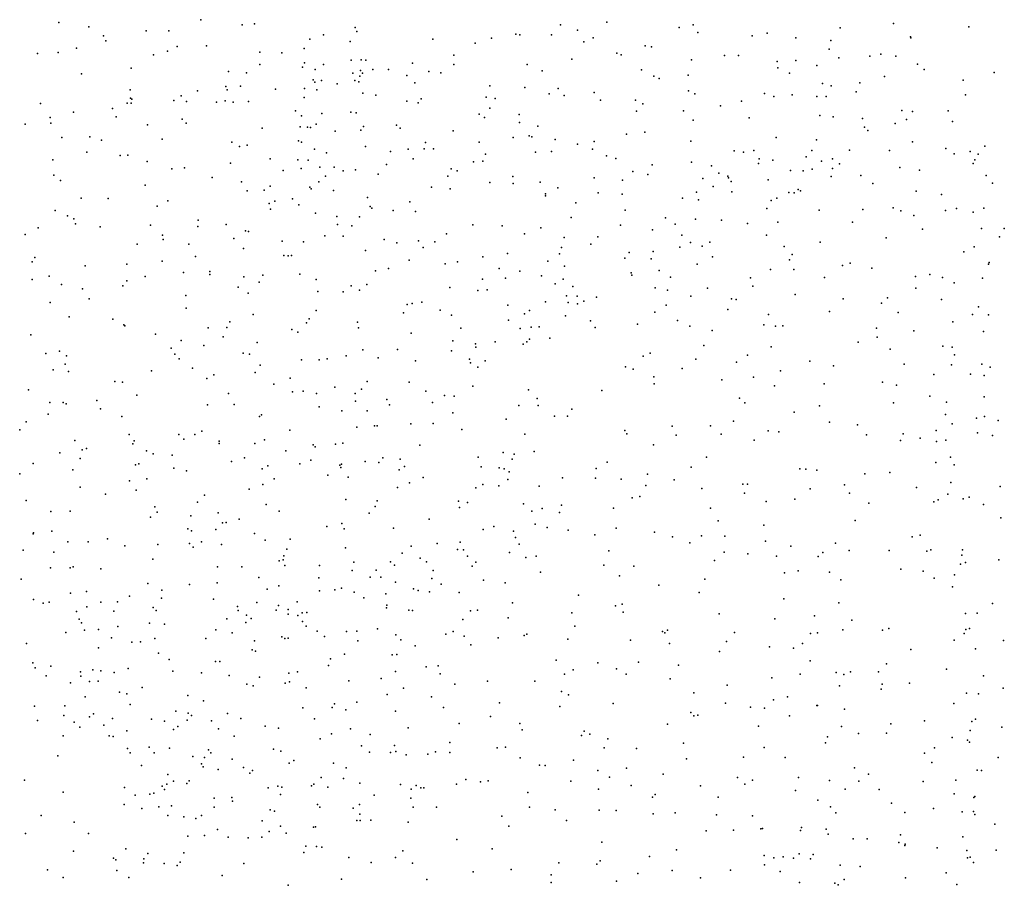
# Model space of a CAD drawing. Header units: metres. Extents: x -25 to 25, y -27.7 to 27.8.
# Tile 54 of 209: x -0.5 to 2.3, y -15.7 to -13.2. Entities that reach past the tile are written whole.
import ezdxf

# ---------------------------------------------------------------- set-up
doc = ezdxf.new("R2010")
doc.units = ezdxf.units.M

msp = doc.modelspace()

# ---------------------------------------------------------------- linework, layer by layer
for p in [(-0.3868, -13.214, -0.3254), (-0.3001, -13.2271, 2.8345), (0.0207, -13.2062, -0.6574), (0.1402, -13.2211, 10.4577), (0.1749, -13.2185, 2.2208), (0.4643, -13.2283, 17.8582), (1.0539, -13.2212, -6.1008), (1.1869, -13.2129, -0.6345), (1.3949, -13.2287, 3.7105), (1.4353, -13.2212, -5.763), (1.8569, -13.2297, 3.1279), (2.0101, -13.2173, -3.8717), (2.2265, -13.2267, 4.1724), (-0.2586, -13.2524, 10.7713), (-0.136, -13.2383, 6.3714), (-0.0706, -13.2386, -6.8322), (0.3346, -13.2617, 1.1805), (0.3734, -13.2494, 5.8012), (0.4688, -13.2405, 0.3031), (0.6872, -13.2618, 13.4932), (0.856, -13.2591, 18.4016), (0.9255, -13.2481, 3.4797), (0.9374, -13.2497, 3.1578), (1.0286, -13.2501, -1.5889), (1.1029, -13.2364, 3.5785), (1.1479, -13.2583, -1.7281), (1.4487, -13.243, -1.0707), (1.6045, -13.2524, -5.6228), (1.6481, -13.2452, -1.9615), (1.7303, -13.2582, -1.3398), (2.0593, -13.2559, -4.659), (2.0605, -13.258, -2.9863), (-0.3363, -13.2881, 17.9855), (-0.2517, -13.267, 6.1861), (-0.0472, -13.283, 2.5061), (0.0376, -13.2809, 6.4883), (0.3176, -13.2887, 17.9203), (0.4496, -13.2686, 1.6922), (0.8089, -13.2733, 12.62), (1.1212, -13.2701, 12.7223), (1.2977, -13.281, -5.873), (1.3154, -13.2843, -0.9045), (1.8307, -13.2656, 19.6105), (-0.4475, -13.3029, 5.8769), (-0.3888, -13.3006, 10.9225), (-0.1151, -13.3067, 2.7312), (-0.0744, -13.2965, 17.9585), (0.1909, -13.2998, 5.7345), (0.254, -13.3015, -6.687), (0.7478, -13.3078, 3.3928), (1.2158, -13.3026, 13.475), (1.228, -13.3074, 18.8978), (1.5255, -13.3091, 19.2389), (1.5654, -13.309, 3.8709), (1.8259, -13.291, -5.3801), (1.8532, -13.3158, -3.8354), (1.9423, -13.311, -3.2176), (1.9745, -13.3054, -1.4842), (2.0167, -13.311, 19.6977), (-0.179, -13.3453, 2.8799), (0.1906, -13.335, -0.8325), (0.313, -13.3428, -0.9837), (0.3192, -13.3302, 2.3314), (0.3731, -13.335, 0.4961), (0.4532, -13.322, 6.1732), (0.4815, -13.3212, 12.7101), (0.4947, -13.3226, 10.1992), (0.6293, -13.3306, -6.379), (0.7473, -13.3346, -0.2142), (0.958, -13.3346, -6.1578), (1.0866, -13.3191, 3.0277), (1.4307, -13.3214, -1.8663), (1.6763, -13.3259, 3.0636), (1.6778, -13.344, -5.5168), (1.7295, -13.3237, -3.504), (1.7906, -13.3378, -1.9849), (2.0792, -13.3339, -2.2612), (-0.3219, -13.362, -0.2843), (0.1006, -13.3549, 9.5348), (0.1526, -13.3591, 2.4928), (0.3498, -13.3494, 0.685), (0.4581, -13.3597, 2.2649), (0.4774, -13.3682, 5.9509), (0.4793, -13.3519, 10.0185), (0.4853, -13.3601, 0.0901), (0.5154, -13.3493, 1.8216), (0.5598, -13.3496, 3.1863), (0.6128, -13.366, -0.093), (0.6762, -13.3546, -1.2484), (0.7107, -13.3585, 3.0395), (1.0012, -13.3527, 18.6481), (1.2868, -13.3506, 12.8897), (1.3218, -13.3684, 13.2661), (1.3374, -13.375, 2.9896), (1.4211, -13.3652, 3.8337), (1.7116, -13.3602, -3.7214), (1.9847, -13.3693, -4.5154), (2.099, -13.3494, 4.1393), (2.2994, -13.3583, 4.2276), (0.0933, -13.3979, 2.8355), (0.1354, -13.3971, 2.9841), (0.3189, -13.4037, 2.5272), (0.3442, -13.3788, 1.072), (0.3489, -13.3859, 12.994), (0.3677, -13.381, 1.2956), (0.4126, -13.3901, 3.2584), (0.4636, -13.3804, -6.4981), (0.475, -13.3843, 13.2588), (0.636, -13.3871, 12.619), (0.8513, -13.3965, 18.1246), (0.952, -13.401, 2.8992), (1.8068, -13.3894, -3.9738), (1.8313, -13.3963, 3.0279), (1.9135, -13.3871, -4.316), (2.2107, -13.3795, -2.6453), (-0.1818, -13.4074, -0.3652), (-0.1806, -13.432, 10.7261), (-0.0356, -13.4247, 6.3093), (0.0111, -13.4107, -0.5477), (0.0969, -13.408, -6.7599), (0.2351, -13.4056, 3.1999), (0.3179, -13.4299, 9.715), (0.3539, -13.4072, 3.0212), (0.4868, -13.4176, 2.5103), (0.5241, -13.4225, 2.8724), (0.8403, -13.4288, 13.5985), (1.022, -13.4187, -0.4948), (1.0478, -13.4039, 13.5634), (1.0648, -13.4242, 3.74), (1.1507, -13.4155, 12.7728), (1.4218, -13.4109, -5.7265), (1.44, -13.4194, -1.1912), (1.6403, -13.4181, 19.3093), (1.6668, -13.4265, -1.4178), (1.7194, -13.4223, 4.011), (1.7903, -13.4263, 19.4662), (1.8169, -13.4268, -4.1528), (1.9035, -13.4134, -3.3501), (2.2177, -13.4223, -2.7932), (-0.4393, -13.4467, 11.0631), (-0.1908, -13.446, 18.0428), (-0.1786, -13.446, 9.3575), (-0.1773, -13.4344, 5.6041), (-0.0562, -13.4379, -6.7945), (-0.0201, -13.4416, 5.6921), (0.0658, -13.4433, 3.22), (0.0913, -13.4388, 10.5046), (0.1141, -13.4431, 18.0185), (0.1585, -13.4408, 6.359), (0.6132, -13.4402, 2.6583), (0.6452, -13.4445, 10.1778), (0.6543, -13.4331, 3.4866), (0.8511, -13.4602, 12.6047), (0.8666, -13.4324, -1.45), (1.1685, -13.437, -0.6563), (1.2697, -13.4374, 3.8318), (1.2907, -13.4475, -5.8328), (1.5135, -13.4533, 3.9324), (1.5737, -13.44, -5.5877), (-0.412, -13.487, -6.777), (-0.3447, -13.4716, 5.93), (-0.2326, -13.4615, -6.8024), (-0.2218, -13.485, 6.0746), (0.2926, -13.4676, -6.6215), (0.3107, -13.4821, 12.7947), (0.369, -13.4752, 0.2363), (0.4523, -13.4713, -1.1042), (0.4676, -13.474, -0.0326), (0.8209, -13.4772, 17.9816), (0.8355, -13.487, 2.7207), (0.9351, -13.4788, 10.29), (1.2723, -13.4687, -0.9238), (1.4072, -13.4677, -1.8003), (1.5964, -13.4879, 2.9759), (1.7985, -13.4816, -1.5306), (1.8373, -13.4854, -5.2687), (2.0344, -13.4672, 19.6382), (2.0654, -13.4699, -3.2078), (2.167, -13.4681, -2.3223), (-0.4838, -13.5064, 9.3462), (-0.4095, -13.5034, 5.5923), (-0.1321, -13.5079, 3.1399), (-0.0323, -13.4916, 18.0404), (-0.0211, -13.5035, 10.6052), (0.3065, -13.5136, 3.3328), (0.3271, -13.5146, 6.2042), (0.3359, -13.5158, 0.5066), (0.3524, -13.5061, 5.889), (0.4882, -13.5129, 1.617), (0.5828, -13.5088, 1.9847), (0.9361, -13.501, 18.4113), (0.9886, -13.512, -1.6097), (1.4351, -13.4947, 19.0356), (1.9214, -13.4899, -4.6026), (1.927, -13.5144, -5.0109), (2.0153, -13.5044, -2.1164), (2.0475, -13.4932, 3.0411), (2.1797, -13.4988, 19.6908), (-0.3784, -13.5445, 5.7653), (-0.2979, -13.5428, 9.3089), (0.1969, -13.5176, -0.7682), (0.4072, -13.5263, -6.4948), (0.4803, -13.5237, 6.0451), (0.594, -13.5177, 13.5186), (0.7461, -13.5257, 10.072), (0.918, -13.5442, 18.1252), (0.9641, -13.5394, 10.1447), (0.9717, -13.5422, 2.7755), (1.2433, -13.5348, 13.1525), (1.2965, -13.529, 18.8938), (1.6739, -13.5449, -1.8733), (1.9364, -13.5246, -1.5995), (-0.2641, -13.552, 10.8747), (-0.0897, -13.5497, 6.1528), (0.1102, -13.5577, 6.2532), (0.1318, -13.5707, 5.8106), (0.1538, -13.5664, 9.4752), (0.3019, -13.5543, 12.9742), (0.31, -13.5577, 10.409), (0.4945, -13.5707, -0.2182), (0.6662, -13.559, 2.5063), (0.8206, -13.5583, 3.6884), (1.0383, -13.5499, 18.5901), (1.1026, -13.5639, -5.944), (1.1512, -13.5557, 13.369), (1.4281, -13.5546, 10.1463), (1.7889, -13.551, -4.4353), (2.0652, -13.5571, 4.148), (2.2731, -13.5694, 3.201), (-0.3059, -13.5865, -0.2404), (-0.2103, -13.596, 18.096), (-0.1882, -13.5949, -6.7323), (0.3478, -13.5782, 0.9839), (0.3819, -13.5885, 18.0268), (0.5662, -13.5845, 9.8834), (0.6163, -13.5777, 2.2831), (0.6624, -13.5767, 3.5703), (0.6897, -13.5772, -0.3879), (0.8388, -13.592, -1.4782), (0.9819, -13.5865, 12.6388), (1.0286, -13.5844, -0.6116), (1.1458, -13.5783, -0.727), (1.1861, -13.5971, 10.0364), (1.553, -13.5829, 10.2454), (1.5801, -13.5865, 10.0689), (1.6092, -13.5816, -4.2166), (1.7601, -13.5996, 2.9529), (1.7761, -13.5822, 4.1043), (1.8845, -13.5811, -3.4836), (1.9992, -13.5814, -3.3692), (2.1604, -13.5759, -1.6506), (2.1844, -13.5916, -3.1307), (2.231, -13.5844, -2.5047), (2.2532, -13.5924, -2.7108), (-0.4043, -13.6086, 18.1305), (-0.1328, -13.6136, 5.7922), (0.1063, -13.6185, -0.6008), (0.2198, -13.6054, 12.812), (0.2998, -13.6089, 0.2802), (0.3297, -13.61, 6.0544), (0.3632, -13.6296, 9.6679), (0.4041, -13.6298, 3.4569), (0.5541, -13.6218, 1.8327), (0.6306, -13.6059, -1.2717), (0.8044, -13.6145, -0.5041), (0.8312, -13.6124, 10.3689), (1.2128, -13.6046, -0.8634), (1.3174, -13.6229, 9.9256), (1.4305, -13.6156, 3.9795), (1.4877, -13.6257, -3.9981), (1.6227, -13.6196, 4.0694), (1.6243, -13.6055, 9.8175), (1.6642, -13.6096, 10.3509), (1.804, -13.6128, 10.2025), (1.8352, -13.6061, 19.3325), (1.8555, -13.6206, 10.0511), (2.2389, -13.6193, -2.9684), (2.2443, -13.6082, 4.1934), (-0.4012, -13.653, 12.4043), (-0.0621, -13.6341, 5.9395), (-0.0258, -13.6315, -6.6871), (0.2575, -13.6396, -6.5449), (0.3096, -13.6333, 0.6307), (0.379, -13.6556, 1.1731), (0.43, -13.64, 13.1872), (0.4652, -13.6372, 10.3887), (0.5309, -13.6496, 13.4413), (0.7302, -13.6552, 9.937), (0.7405, -13.6347, 13.6508), (0.7572, -13.6403, -6.1875), (0.9169, -13.6566, 9.9896), (1.262, -13.6425, -1.031), (1.3052, -13.6511, 2.87), (1.5091, -13.6472, -1.3614), (1.5344, -13.6556, -1.8067), (1.7146, -13.6395, 19.1648), (1.7508, -13.6404, 9.7115), (1.7768, -13.635, -5.2025), (1.8319, -13.6569, -4.9723), (1.8352, -13.6337, 10.3919), (1.9169, -13.6536, 9.8041), (2.0291, -13.6306, 10.2151), (2.0851, -13.6385, 10.5073), (2.2766, -13.654, 10.5225), (-0.3819, -13.6684, 11.0864), (-0.139, -13.6812, 10.7836), (0.0539, -13.6593, 9.3836), (0.1379, -13.6717, 5.9775), (0.2203, -13.6844, 10.5035), (0.3604, -13.6719, -0.1977), (0.8509, -13.6735, 2.6214), (0.9182, -13.6769, -6.0438), (0.9955, -13.6726, 18.2149), (1.1509, -13.66, -5.8243), (1.2326, -13.6673, -1.7533), (1.463, -13.6624, 10.4683), (1.4927, -13.6848, 9.7395), (1.537, -13.66, 19.0189), (1.544, -13.671, -5.4447), (1.6505, -13.6659, -4.4427), (1.9511, -13.6763, -2.0526), (2.2946, -13.6754, 10.3565), (0.1544, -13.6976, 3.3739), (0.2029, -13.6954, -0.6963), (0.3343, -13.6871, 12.6473), (0.3379, -13.6915, -0.9715), (0.4019, -13.6969, -6.403), (0.6838, -13.6873, 17.9857), (0.7376, -13.6923, -1.385), (1.0106, -13.7064, 13.5504), (1.0106, -13.7123, 18.0338), (1.0464, -13.6888, 2.7568), (1.1621, -13.7033, 12.9582), (1.2314, -13.707, 3.9479), (1.4446, -13.7011, -4.2549), (1.5464, -13.7004, -3.872), (1.7097, -13.7025, -4.6067), (1.7253, -13.7035, -1.5516), (1.7362, -13.6935, -3.6649), (1.7436, -13.6981, 10.5376), (2.0759, -13.6989, -2.1877), (2.1482, -13.7083, 10.0035), (-0.3225, -13.719, 12.6358), (-0.2453, -13.7198, 3.0972), (-0.1038, -13.7416, 3.2516), (-0.0735, -13.7268, -0.3168), (0.2175, -13.734, 9.4953), (0.234, -13.7273, 0.3844), (0.2843, -13.7207, 18.079), (0.3027, -13.738, -0.3262), (0.4999, -13.7166, 12.6061), (0.5073, -13.7431, -6.2939), (0.6212, -13.729, 2.2325), (1.0983, -13.732, 10.4295), (1.4048, -13.7184, -1.2643), (1.4508, -13.7231, 18.8999), (1.6588, -13.7257, 2.9204), (1.6758, -13.719, -1.8631), (-0.3968, -13.7546, -0.1144), (-0.3619, -13.7692, 18.1321), (0.2209, -13.75, -0.1566), (0.3504, -13.7622, 13.0736), (0.5118, -13.7479, 1.6915), (0.5732, -13.7539, 9.8239), (0.6377, -13.7569, -0.5794), (1.2401, -13.7536, 18.6762), (1.6466, -13.7485, -5.2257), (1.7965, -13.7535, 9.6096), (1.9226, -13.7513, 2.9422), (2.0095, -13.7466, -1.6668), (2.0315, -13.755, -3.4367), (2.0688, -13.7685, 9.8183), (2.1594, -13.7545, 3.0652), (2.1915, -13.7488, -2.3619), (2.2396, -13.7594, 10.663), (2.27, -13.7474, -2.8335), (-0.3436, -13.7779, -6.6202), (-0.3389, -13.7922, 12.2917), (-0.1238, -13.7967, 12.5411), (0.0137, -13.7821, -6.567), (0.0939, -13.7944, 12.615), (0.4113, -13.7718, 10.4557), (0.4137, -13.7939, -0.5689), (0.4552, -13.798, 13.2683), (0.4773, -13.7728, 18.0444), (0.8024, -13.7955, -0.7071), (0.8864, -13.7981, 3.8498), (1.0848, -13.7745, 12.7649), (1.2263, -13.7966, 9.8446), (1.3561, -13.7751, -1.7784), (1.3833, -13.7931, -4.3652), (1.4418, -13.7789, 4.0231), (1.5164, -13.7816, -4.4955), (1.5915, -13.7911, 18.9444), (1.6786, -13.7875, -4.7914), (1.8929, -13.7876, 4.1174), (-0.483, -13.823, 9.2415), (-0.446, -13.8038, 12.125), (-0.2679, -13.8009, 9.2362), (-0.0893, -13.8249, -0.1885), (0.0129, -13.7999, 18.1187), (0.1493, -13.8127, 12.8314), (0.1576, -13.8144, 10.5944), (0.3772, -13.8266, -0.7898), (0.7263, -13.8214, 13.7144), (0.9511, -13.8216, 10.4242), (0.9975, -13.8038, -5.8418), (1.3179, -13.8098, -5.4538), (1.4025, -13.8253, 2.8871), (1.6459, -13.825, -4.9748), (2.0942, -13.8075, 19.2652), (2.2634, -13.8063, -1.6746), (2.3287, -13.8054, 10.2153), (-0.162, -13.8508, -6.5575), (-0.087, -13.8373, 9.2414), (-0.0134, -13.8513, 3.3322), (0.1162, -13.8341, 0.1158), (0.2543, -13.8423, -6.3879), (0.3159, -13.8446, 12.606), (0.4301, -13.828, 1.4488), (0.5472, -13.8373, -0.6986), (0.5842, -13.847, 2.0948), (0.6467, -13.8412, -1.1258), (0.6936, -13.8437, 3.7283), (1.0647, -13.8313, 13.2589), (1.1411, -13.8504, 18.2212), (1.1612, -13.8302, 18.3892), (1.4277, -13.8458, 18.7707), (1.4828, -13.8455, -5.2463), (1.8003, -13.8449, -1.6159), (1.9897, -13.8327, 9.6651), (2.3152, -13.8302, 4.138), (0.1436, -13.8637, 0.3333), (0.2597, -13.8833, 9.5309), (0.2814, -13.8836, 18.1174), (0.4936, -13.8687, 9.7567), (0.6598, -13.8604, -6.0991), (0.9019, -13.878, 2.6619), (1.0508, -13.8787, 2.7546), (1.0574, -13.8606, 9.8614), (1.2513, -13.8745, 10.4586), (1.32, -13.8721, -4.5149), (1.3966, -13.8599, 9.7125), (1.4613, -13.8567, 10.4963), (1.6962, -13.858, -3.7562), (1.719, -13.8805, 18.9253), (2.212, -13.8724, -2.4661), (2.242, -13.8585, -3.1436), (-0.4631, -13.902, 0.0521), (-0.4556, -13.8892, 11.3187), (-0.1918, -13.9084, 10.921), (-0.09, -13.8997, 0.0232), (0.0056, -13.8866, 12.5074), (0.2724, -13.8848, 0.8887), (0.6198, -13.8966, 12.5579), (0.7231, -13.9072, -0.9721), (0.7586, -13.9016, 2.51), (0.831, -13.8868, 9.8659), (1.0173, -13.8999, 3.9132), (1.2388, -13.8914, 2.8278), (1.3142, -13.893, -5.3047), (1.4463, -13.9084, -5.0977), (1.4904, -13.8869, -4.786), (1.7119, -13.8959, 2.9036), (1.864, -13.9122, 10.6262), (1.8858, -13.9051, 2.9123), (2.2835, -13.9084, -2.9494), (2.2854, -13.9031, 9.9632), (-0.3109, -13.9132, -6.5218), (-0.0289, -13.9322, 0.2189), (0.0466, -13.9378, 12.8608), (0.0467, -13.9292, 10.73), (0.1988, -13.9401, 12.9837), (0.305, -13.9374, 1.0576), (0.5226, -13.9278, 1.7683), (0.5605, -13.9208, 13.6401), (0.8783, -13.9208, -0.9926), (0.9374, -13.9281, -1.4393), (1.066, -13.9137, 12.9983), (1.2568, -13.933, -1.135), (1.2593, -13.9401, 9.7651), (1.3376, -13.9266, 18.5575), (1.6572, -13.9235, -1.8683), (1.7246, -13.9239, 4.0989), (1.9481, -13.9198, 18.9897), (2.1152, -13.9378, -2.2886), (-0.4631, -13.9523, 2.7831), (-0.4148, -13.9424, 12.7587), (-0.3791, -13.967, 0.1734), (-0.1916, -13.9564, 12.3356), (-0.1388, -13.9438, 3.1898), (0.1447, -13.9447, 0.5526), (0.1891, -13.9598, 3.4719), (0.3519, -13.9522, -6.2353), (0.4983, -13.967, 10.5344), (0.8302, -13.9513, 12.5723), (0.8966, -13.9481, 17.998), (0.9993, -13.9421, 13.5407), (1.0386, -13.9647, 13.1435), (1.0615, -13.951, -5.5183), (1.3703, -13.9459, 3.9902), (1.5999, -13.9475, 18.7913), (1.8122, -13.9463, -3.6921), (2.0738, -13.9434, -1.6779), (2.1513, -13.947, -3.3653), (2.1848, -13.9619, 4.0668), (2.2664, -13.9481, 19.1826), (-0.3189, -13.9787, 11.1021), (-0.203, -13.9703, 18.1134), (0.128, -13.9741, 9.3332), (0.1573, -13.992, -6.2996), (0.3567, -13.9868, 9.6311), (0.4297, -13.9878, 3.5918), (0.4525, -13.9701, 1.5808), (0.4767, -13.9827, 12.5499), (0.7359, -13.9749, 10.4756), (0.8168, -13.9835, 13.7788), (0.8431, -13.9819, 3.837), (1.0898, -13.9726, -1.0837), (1.3257, -13.9761, -4.9594), (1.3612, -13.9827, -1.7844), (1.4767, -13.9768, 18.6506), (1.6069, -13.9711, -1.5199), (1.7276, -13.9958, 10.5765), (2.0745, -13.977, 10.7556), (-0.4114, -14.0179, -6.3967), (-0.2999, -14.0075, 9.1833), (-0.0216, -13.9979, 0.3734), (0.6141, -14.0241, 18.0641), (0.6282, -14.0217, 2.2317), (0.6559, -14.0172, 3.7574), (1.0106, -14.0165, 13.3161), (1.0715, -13.9991, -4.3713), (1.076, -14.0187, -5.1891), (1.1019, -14.0004, 18.044), (1.103, -14.022, -4.9058), (1.1214, -14.0147, -1.6721), (1.1575, -14.0031, 3.9187), (1.3574, -14.0256, 18.3449), (1.4284, -14.0005, -4.0261), (1.5456, -14.0083, 4.0347), (1.5586, -14.01, 10.5329), (1.8663, -14.0079, 9.653), (1.9762, -14.0203, -2.1216), (1.9934, -14.0047, 4.0605), (2.1483, -14.01, 2.9762), (-0.0207, -14.0344, -6.3266), (0.1717, -14.0524, 0.8245), (0.3524, -14.0414, 1.3069), (0.603, -14.0479, 13.7854), (0.7084, -14.0401, 2.4008), (0.9029, -14.0261, -5.5999), (0.9511, -14.0511, -4.9803), (0.9653, -14.0412, -4.6966), (1.325, -14.0462, 2.8316), (1.5347, -14.0388, -1.809), (1.6511, -14.0527, 9.6094), (1.8267, -14.0441, -1.6701), (2.024, -14.0475, 18.8769), (2.2377, -14.0533, -2.5992), (2.2543, -14.0311, -3.1484), (2.2835, -14.0541, 10.9102), (-0.3572, -14.06, 0.32), (-0.2317, -14.0661, -6.341), (-0.2003, -14.0822, 11.0074), (0.1048, -14.0743, 12.9621), (0.3249, -14.0769, 10.6391), (0.3325, -14.0654, 18.1393), (0.4711, -14.0748, 13.5129), (0.7407, -14.0546, 9.8366), (0.9045, -14.0687, -5.1435), (1.0684, -14.0566, -1.3491), (1.14, -14.0715, 9.7823), (1.2756, -14.0804, -1.2692), (1.3899, -14.0705, 9.6595), (2.1804, -14.0739, 9.8341), (-0.197, -14.0854, 3.0228), (-0.1094, -14.1089, 12.8816), (0.0422, -14.0911, 0.6183), (0.0959, -14.09, 12.4375), (0.2823, -14.0957, 9.5395), (0.2993, -14.1036, 12.4752), (0.4744, -14.0913, 9.7235), (0.6253, -14.1064, 10.5531), (0.7676, -14.092, -5.6556), (0.9378, -14.0928, 10.4743), (0.9694, -14.0889, 9.8318), (0.9933, -14.0886, 13.4816), (1.1534, -14.0903, 10.4593), (1.4259, -14.0867, 10.4893), (1.4896, -14.0984, 18.4116), (1.6384, -14.0827, 18.6265), (1.6718, -14.0866, -3.8395), (1.6924, -14.0855, -1.8829), (1.9617, -14.0923, 10.6982), (2.0686, -14.1, -2.2639), (2.2692, -14.1018, 19.0094), (-0.4667, -14.1111, 11.4144), (-0.035, -14.1275, 18.1206), (0.0854, -14.1174, 9.225), (0.1834, -14.1337, 3.5242), (0.7451, -14.1288, 3.8183), (0.8098, -14.1374, 12.5705), (0.8665, -14.1311, 13.8219), (0.9473, -14.138, 13.6875), (0.9574, -14.1315, 3.8741), (0.965, -14.1232, 2.6625), (1.0237, -14.1211, 12.86), (1.9093, -14.1319, 18.7413), (1.9632, -14.1178, 9.762), (-0.4238, -14.165, 12.7823), (-0.3849, -14.1578, 11.2735), (-0.0639, -14.1494, 9.14), (-0.0534, -14.1672, 3.3481), (0.0296, -14.1414, -6.1921), (0.1427, -14.1641, 10.7955), (0.1608, -14.1668, -6.1081), (0.4865, -14.1541, -5.9081), (0.5861, -14.1536, 1.9992), (0.7415, -14.1571, -4.9957), (0.8109, -14.1468, -4.6631), (1.3118, -14.1641, 3.9205), (1.4654, -14.1421, -1.4867), (1.6592, -14.1458, -1.6892), (2.0009, -14.1523, -3.581), (2.1517, -14.144, 10.8465), (2.1785, -14.1471, -3.3529), (-0.3685, -14.1955, 0.5107), (-0.3651, -14.1713, -6.1852), (-0.041, -14.1799, 10.9238), (0.3105, -14.1832, -6.021), (0.3611, -14.1833, 3.6425), (0.3842, -14.1803, 1.4973), (0.4388, -14.1712, 13.657), (0.5301, -14.1775, 13.8555), (0.6375, -14.1855, -5.6837), (0.7924, -14.1808, 10.5395), (0.7956, -14.1912, 2.4318), (0.8375, -14.1858, 18.0807), (1.2913, -14.1728, -1.5331), (1.4432, -14.1813, -4.052), (1.5598, -14.1901, 9.6398), (1.5915, -14.1692, 2.8516), (1.7699, -14.1864, 4.0238), (2.0414, -14.1955, -1.7602), (2.1852, -14.169, -2.4899), (2.2637, -14.195, -2.8077), (-0.4032, -14.2117, 9.1265), (-0.3585, -14.2161, 12.2573), (-0.1207, -14.2142, -6.1299), (-0.0028, -14.2074, 12.9622), (0.1776, -14.2196, 18.1595), (0.1916, -14.198, 1.1068), (0.8166, -14.2045, -4.513), (1.2407, -14.203, -4.203), (1.2626, -14.21, 10.4943), (1.4039, -14.2077, -1.6826), (1.6855, -14.2142, 18.4993), (1.8384, -14.2007, -3.7375), (2.1775, -14.1973, 18.8816), (2.2878, -14.2043, 10.9817), (-0.2261, -14.2449, 9.0975), (-0.2034, -14.2475, 12.8594), (0.0386, -14.2371, 3.4692), (0.0586, -14.2259, 0.8828), (0.2779, -14.2357, 10.7676), (0.499, -14.2453, 1.7579), (0.6192, -14.2467, 12.5196), (1.3222, -14.2322, 18.1366), (1.5176, -14.2405, 18.2746), (1.6082, -14.2328, 10.5469), (1.9788, -14.2473, 9.8581), (2.1261, -14.2252, 9.901), (2.2312, -14.224, 2.9947), (2.2708, -14.2282, 9.9601), (-0.4735, -14.2694, 17.9734), (0.1005, -14.28, 13.0982), (0.2307, -14.2529, 1.2557), (0.2844, -14.275, 9.4566), (0.3147, -14.2734, 13.4393), (0.3529, -14.2793, 18.1677), (0.4062, -14.2619, -5.8145), (0.4646, -14.2794, 9.6402), (0.4829, -14.2671, 3.7454), (0.6678, -14.2729, -4.8616), (0.8024, -14.259, 13.9727), (0.9621, -14.2694, 13.1894), (1.1731, -14.2714, 3.8728), (1.3229, -14.2522, 2.7723), (1.6691, -14.258, 9.7246), (1.8112, -14.2523, 10.6069), (2.0186, -14.2554, 3.9702), (-0.4126, -14.3053, 11.3994), (-0.3742, -14.3057, 12.4447), (-0.2775, -14.2997, 2.8961), (-0.1631, -14.2845, 0.7304), (0.4653, -14.3022, -5.6584), (0.5556, -14.2967, -5.4915), (0.686, -14.3057, 9.7479), (0.7207, -14.2855, 2.2457), (0.7485, -14.2871, 3.8185), (0.9869, -14.2941, 9.761), (1.5682, -14.2933, -3.9907), (1.5836, -14.3069, 3.9758), (2.0104, -14.3068, 10.748), (2.1149, -14.2875, -3.4552), (2.1627, -14.3043, 10.8933), (2.2708, -14.2895, 3.9353), (-0.3655, -14.3098, 12.7407), (-0.2675, -14.3233, 12.3344), (0.0403, -14.3122, 9.0778), (0.1171, -14.3117, 3.5803), (0.3611, -14.3177, 13.788), (0.4258, -14.3297, 12.4261), (0.4993, -14.3292, 18.1591), (0.5631, -14.3122, 10.6566), (0.7448, -14.3354, 18.1357), (0.9349, -14.3138, 18.1393), (0.9904, -14.314, 12.8532), (1.0867, -14.3248, 10.5387), (1.7252, -14.3336, -3.8598), (1.7976, -14.3151, 2.8542), (-0.4802, -14.3608, -5.5074), (-0.4178, -14.3387, -5.6814), (-0.2054, -14.3454, -5.8539), (0.1896, -14.3455, 10.8821), (0.1955, -14.3408, 9.2113), (0.8983, -14.3534, 13.3174), (1.0365, -14.3445, 2.59), (1.0742, -14.3446, -4.2821), (1.5512, -14.3595, 15.5103), (1.8267, -14.3617, 3.9999), (2.1595, -14.3397, -2.4521), (2.2491, -14.3508, -2.7769), (2.2719, -14.3455, -1.6992), (2.3113, -14.3568, 10.0671), (-0.4986, -14.3844, 0.7175), (0.0236, -14.3882, 12.2347), (0.2764, -14.3853, 13.5822), (0.4692, -14.3761, -5.2959), (0.5197, -14.3728, 14.0349), (0.5273, -14.3721, -5.0447), (0.6242, -14.3672, 2.0089), (0.6883, -14.3661, 14.073), (0.7706, -14.3834, 10.6192), (1.239, -14.3863, 18.1673), (1.375, -14.3735, 3.9077), (1.4852, -14.373, 2.7736), (1.6508, -14.3872, 10.5806), (1.6813, -14.3897, 15.393), (1.9071, -14.3701, 9.9292), (2.1326, -14.3861, -2.2901), (2.1786, -14.3672, -3.3189), (2.2517, -14.3924, -3.0298), (-0.3409, -14.4149, 17.9951), (-0.1843, -14.3975, 18.0659), (-0.1699, -14.416, 3.1408), (-0.0424, -14.3973, 3.4709), (-0.028, -14.4107, -5.7809), (0.0043, -14.3973, 13.0556), (0.0737, -14.4166, 11.0152), (0.2038, -14.413, -5.6998), (0.9521, -14.3966, 10.581), (1.2448, -14.3959, 2.6903), (1.386, -14.3989, 9.6992), (1.5153, -14.3963, 15.2824), (1.6104, -14.4137, 9.8153), (1.9333, -14.3988, -3.6567), (2.0309, -14.4144, 2.95), (2.0384, -14.3956, 18.6444), (2.0869, -14.4082, -2.1027), (2.1337, -14.4179, -1.896), (2.1604, -14.4142, 3.94), (2.2952, -14.4008, 11.0462), (-0.3841, -14.4498, -5.376), (-0.3197, -14.4419, 11.3874), (-0.3071, -14.4379, -5.5586), (-0.1739, -14.4247, -5.6882), (-0.1351, -14.444, 9.0108), (0.0736, -14.4235, 1.1451), (0.1762, -14.4233, 12.276), (0.2649, -14.4442, 13.7831), (0.3436, -14.4274, 1.5566), (0.3499, -14.4332, -5.4765), (0.4076, -14.4256, 10.8351), (0.4291, -14.4227, 3.7862), (0.6502, -14.4284, -4.6328), (0.8898, -14.449, 13.0672), (0.9784, -14.4462, 13.9939), (1.3214, -14.4268, 15.4251), (-0.3255, -14.4668, 2.8807), (-0.1158, -14.453, 12.2078), (-0.0616, -14.4567, 1.0373), (0.109, -14.4746, 13.2382), (0.1463, -14.4649, 1.3013), (0.337, -14.4712, 14), (0.4934, -14.4747, -4.8783), (0.5325, -14.4782, 1.8364), (0.5442, -14.4641, 9.5765), (0.594, -14.4685, 12.4985), (0.8181, -14.4621, 3.8237), (0.9156, -14.4684, 9.6867), (0.9207, -14.4537, 13.8148), (1.1884, -14.4767, 9.6798), (1.4731, -14.4624, 15.1183), (2.1316, -14.4778, 10.9036), (2.1743, -14.4628, 3.0004), (-0.4608, -14.481, 9.0565), (-0.3466, -14.4987, 0.9275), (-0.1664, -14.485, 12.3936), (-0.1567, -14.482, -5.4956), (-0.0562, -14.494, 11.1673), (-0.02, -14.5017, 3.5867), (0.1971, -14.4961, 13.4817), (0.2137, -14.4879, -5.4009), (0.3052, -14.4818, 9.2156), (0.4199, -14.486, 9.4203), (0.4228, -14.4926, 18.1933), (0.4252, -14.4824, 1.7031), (0.5906, -14.4992, 14.187), (0.6061, -14.4893, 3.8451), (0.8265, -14.4904, 13.2458), (0.8777, -14.4934, 18.1756), (0.8927, -14.4958, 14.2074), (0.9063, -14.5048, -4.3938), (1.1564, -14.4951, 10.5891), (1.4298, -14.4911, 18.1843), (1.7411, -14.496, -3.8598), (1.7584, -14.4974, 18.358), (1.7905, -14.5, 15.412), (1.9997, -14.5062, 10.7929), (2.185, -14.4849, -2.5361), (-0.4991, -14.5105, 2.7073), (-0.1842, -14.5301, 11.3341), (-0.1335, -14.5247, 12.8444), (0.2321, -14.5245, 18.2012), (0.3856, -14.5139, -5.0175), (0.444, -14.5202, 14.1283), (0.6593, -14.5211, 18.181), (0.9032, -14.5267, 12.9093), (1.0594, -14.522, -4.3238), (1.1547, -14.5229, 15.3479), (1.2281, -14.5256, 15.1098), (1.3036, -14.5118, -4.2149), (1.3802, -14.5276, 14.999), (1.928, -14.5106, 10.0555), (-0.3257, -14.5483, -5.2074), (-0.1648, -14.5578, -5.2556), (0.1596, -14.5541, 12.1655), (0.1995, -14.5408, 11.0549), (0.5861, -14.5498, 10.8185), (0.6206, -14.5362, 1.9629), (0.8105, -14.5507, 10.7129), (0.8308, -14.5412, 13.5703), (0.8768, -14.545, 2.3415), (0.9928, -14.5455, 2.4631), (1.2988, -14.5442, 3.8932), (1.4603, -14.5525, 15.6892), (1.5776, -14.5399, -4.0228), (1.5908, -14.5404, 18.2151), (1.7716, -14.5533, 4.0131), (1.8698, -14.5419, 10.7123), (2.0764, -14.5493, 18.6082), (2.1755, -14.5355, -2.0597), (2.3166, -14.5466, 3.0564), (-0.4802, -14.5871, 17.84), (-0.2528, -14.5689, 11.476), (0.0321, -14.5716, 3.7168), (0.4378, -14.5837, -4.7799), (0.5272, -14.5878, -4.6272), (0.7608, -14.589, 2.1834), (1.2603, -14.5789, 2.618), (1.2815, -14.5754, 18.1802), (1.5827, -14.5656, 2.7433), (1.6445, -14.5897, 15.676), (1.7271, -14.5833, 15.1476), (1.8841, -14.5661, 18.432), (2.1266, -14.5911, 3.9578), (2.1391, -14.5854, 10.1888), (2.1663, -14.5687, -2.3195), (2.2102, -14.5818, -3.125), (2.2274, -14.5777, -2.8158), (-0.4094, -14.6186, -5.0555), (-0.3539, -14.6172, 2.9378), (-0.1111, -14.6056, 1.16), (0.0115, -14.5918, -5.1954), (0.2088, -14.5981, 13.6744), (0.2465, -14.6176, 14.0428), (0.5216, -14.6039, 9.4263), (0.7644, -14.6069, 13.4436), (0.7868, -14.5932, 13.1278), (0.9475, -14.5966, 3.8293), (0.9713, -14.6181, 10.7056), (1.0013, -14.6101, 15.4205), (1.0565, -14.6004, 18.1857), (1.2063, -14.6092, 15.6465), (1.4848, -14.6089, 14.9027), (1.9396, -14.5946, -3.6234), (2.2686, -14.5988, -1.8797), (-0.1236, -14.635, 8.9612), (-0.104, -14.6209, 12.1061), (-0.0072, -14.6307, 11.3219), (0.0708, -14.6223, 13.1254), (0.131, -14.6407, 11.2321), (0.5048, -14.6238, 3.8913), (0.6772, -14.641, 14.3878), (1.0508, -14.6214, 14.2687), (1.5065, -14.6454, 4.0007), (1.9, -14.644, 4.0234), (2.3184, -14.6371, 3.957), (-0.4069, -14.6748, 9.0145), (-0.0162, -14.6679, 12.9254), (-0.0061, -14.6742, 11.991), (0.0642, -14.67, 18.1955), (0.0836, -14.651, 1.4167), (0.0935, -14.6504, -5.0622), (0.3828, -14.662, 1.7758), (0.4261, -14.653, 9.1904), (0.4327, -14.6686, 14.2924), (0.5747, -14.6666, -4.4986), (0.8316, -14.6705, -4.4293), (0.8629, -14.6616, 9.6185), (0.9194, -14.6748, 14.7516), (0.9816, -14.6551, 14.9304), (1.0159, -14.6645, 14.0554), (1.0757, -14.6722, 9.7517), (1.2137, -14.6666, 9.829), (1.6384, -14.6578, 10.0286), (-0.4607, -14.6827, 10.6866), (-0.4593, -14.6795, 1.2137), (-0.2466, -14.6971, 18.0492), (0.1753, -14.682, 3.9134), (0.2063, -14.7013, 13.5079), (0.2779, -14.6983, 14.1767), (0.9245, -14.6935, 15.5826), (1.1527, -14.6853, -4.2995), (1.3241, -14.6781, 14.6633), (1.376, -14.6914, 2.6677), (1.4591, -14.6886, -4.1227), (1.5264, -14.6894, 10.7027), (1.6424, -14.7038, 4.0684), (2.0644, -14.6915, 18.4935), (2.0869, -14.6862, -3.3629), (-0.4895, -14.7294, 2.8514), (-0.3606, -14.7056, 11.5551), (-0.3028, -14.7059, 3.13), (-0.1971, -14.7176, 11.6024), (-0.1022, -14.7137, 3.728), (-0.0116, -14.7107, 11.6139), (-0.0009, -14.7213, 3.8476), (0.0228, -14.7054, 8.8967), (0.0809, -14.7131, 11.8601), (0.2678, -14.7267, 11.2824), (0.4362, -14.7232, 11.1158), (0.6256, -14.7178, 12.5104), (0.6999, -14.7101, 9.529), (0.758, -14.7274, 13.0141), (0.7661, -14.7067, 15.3073), (0.7754, -14.7289, 14.9892), (0.9358, -14.7124, 2.4638), (1.193, -14.7319, 18.1777), (1.4253, -14.7089, 9.9844), (1.7154, -14.7186, 14.9739), (1.8439, -14.7096, 2.8761), (1.8835, -14.7306, 10.8222), (1.9982, -14.7302, -3.4919), (2.1175, -14.7282, 3.0095), (2.2088, -14.7284, -2.6496), (-0.4008, -14.7357, 10.9651), (-0.1168, -14.7559, 12.5016), (0.2465, -14.7602, 8.9216), (0.2574, -14.7572, 1.7635), (0.2592, -14.7457, 18.2216), (0.5997, -14.7381, 2.0183), (0.6506, -14.7529, 13.2943), (0.7867, -14.7471, 10.8852), (0.908, -14.7362, 18.1843), (0.955, -14.7509, 10.8145), (0.9845, -14.7469, 15.7216), (1.4961, -14.7589, 18.1337), (1.5242, -14.7356, 14.7524), (1.5923, -14.7401, 15.7423), (1.6744, -14.7468, 2.7714), (1.7942, -14.7478, 4.083), (1.8072, -14.7364, 10.187), (2.106, -14.7329, 10.2949), (2.2065, -14.744, -2.2015), (2.3132, -14.7576, 10.3502), (-0.4109, -14.7805, 11.3412), (-0.3545, -14.7803, 17.9468), (-0.3455, -14.7771, 10.8158), (-0.2663, -14.7833, 1.3465), (0.0692, -14.7778, 1.6267), (0.1389, -14.7771, 13.2303), (0.2627, -14.7737, -4.7122), (0.3617, -14.7739, 12.2073), (0.4561, -14.7876, -4.5172), (0.4608, -14.7642, 12.3415), (0.5246, -14.7872, 15.4188), (0.5654, -14.763, 14.5403), (0.5773, -14.7731, 18.1958), (0.6697, -14.7627, 15.5811), (0.6886, -14.7881, 2.2018), (0.8001, -14.7758, 13.7349), (0.8113, -14.7639, 12.7639), (1.1784, -14.7727, 2.6277), (1.2643, -14.7759, 9.9784), (1.7369, -14.7891, -3.8264), (2.0314, -14.7844, 10.949), (2.2029, -14.7701, -2.454), (2.217, -14.7655, -2.845), (-0.4946, -14.8129, 1.4336), (0.1875, -14.8083, 11.6231), (0.3598, -14.8087, 4.005), (0.5079, -14.8074, 9.261), (0.5377, -14.8071, 15.2424), (0.6848, -14.8108, 11.003), (0.8333, -14.8154, 9.7495), (0.9963, -14.7932, 9.8679), (1.2233, -14.8037, 14.1922), (1.4688, -14.8129, 14.5787), (1.6971, -14.7944, 18.1577), (1.8264, -14.7932, 15.5086), (1.8589, -14.8146, 18.2355), (2.096, -14.7904, 4.0143), (2.1268, -14.8104, -3.2635), (2.1858, -14.8003, -3.0961), (-0.1315, -14.8253, 1.5126), (-0.0912, -14.8445, 3.8749), (-0.0115, -14.8278, 12.828), (0.0676, -14.8232, 1.775), (0.212, -14.8419, 11.7735), (0.2452, -14.8319, 14.3414), (0.406, -14.8431, 11.2836), (0.4247, -14.8388, 15.6349), (0.5806, -14.8218, 14.7224), (0.6317, -14.8403, -4.4787), (0.6453, -14.8455, 13.4738), (0.7114, -14.8273, 15.7597), (0.8955, -14.8232, 13.8588), (1.3368, -14.8298, -4.2104), (2.18, -14.8346, 18.4586), (-0.4592, -14.8709, 16.6769), (-0.3534, -14.8529, 11.0963), (-0.3077, -14.8481, 10.6331), (-0.1833, -14.8622, 11.7443), (-0.0923, -14.8672, 1.7529), (0.0572, -14.8707, 4.0336), (0.3618, -14.8463, 9.0296), (0.4611, -14.8502, 2.015), (0.4896, -14.8664, 15.0775), (0.5526, -14.8553, 14.9342), (0.6776, -14.849, 13.0713), (0.7632, -14.8509, 2.378), (1.1057, -14.8593, 15.8069), (1.452, -14.8513, 2.7189), (1.6959, -14.869, 10.2215), (-0.4321, -14.8821, 3.1238), (-0.4145, -14.8789, 10.3925), (-0.306, -14.8927, 16.5104), (-0.2657, -14.8789, 1.5714), (-0.218, -14.8776, 9.0049), (-0.1159, -14.8945, 12.0507), (0.1267, -14.8918, 8.9644), (0.1821, -14.88, 14.1724), (0.2377, -14.9018, 15.5688), (0.2439, -14.8887, 13.7908), (0.2715, -14.8997, 15.7951), (0.2979, -14.878, -4.5622), (0.5543, -14.895, 11.1849), (0.5552, -14.8875, 3.954), (0.6183, -14.9021, 13.2222), (0.8158, -14.9022, -4.4499), (0.9163, -14.8811, 2.5487), (1.2125, -14.8891, 18.1204), (1.231, -14.8849, 10.104), (1.8532, -14.8813, 10.2792), (2.2948, -14.8829, 4.0227), (-0.3357, -14.9061, 3.3994), (-0.3283, -14.9277, 11.4131), (-0.2286, -14.9052, 3.6644), (-0.1074, -14.9032, 12.2748), (0.0961, -14.9271, 13.0377), (0.1282, -14.9033, 18.2139), (0.152, -14.9165, -4.5994), (0.1654, -14.926, 13.1935), (0.2719, -14.9132, 2.0164), (0.2997, -14.9175, 15.9841), (0.312, -14.9098, 14.6031), (0.3259, -14.9087, 15.2726), (0.6294, -14.9028, 12.4742), (0.7739, -14.9286, 12.6415), (0.7959, -14.9038, 18.1563), (0.9035, -14.9239, 10.9787), (1.0862, -14.9099, -4.3547), (1.2343, -14.9081, 3.9732), (1.5094, -14.912, 18.0513), (1.6692, -14.9266, -3.8596), (1.7833, -14.918, 10.8864), (2.2176, -14.9114, -2.9091), (2.2508, -14.9109, -2.0262), (-0.322, -14.9387, 16.834), (-0.2725, -14.9571, -4.6865), (-0.2175, -14.9488, 18.0659), (-0.1262, -14.9391, 16.2753), (-0.0835, -14.942, 12.584), (0.0639, -14.9586, 16.3212), (0.1502, -14.9374, 15.7), (0.3127, -14.9343, 11.6889), (0.3235, -14.948, 11.9001), (0.5282, -14.9551, 9.4986), (1.0956, -14.9479, 10.9227), (1.8646, -14.9585, 14.9596), (1.8908, -14.9309, 15.2969), (1.9791, -14.959, 18.2069), (1.9968, -14.955, 4.1076), (2.2183, -14.9579, -2.402), (2.2284, -14.9545, -2.6366), (-0.3667, -14.9659, 17.9089), (-0.3129, -14.9593, 11.2253), (-0.2358, -14.9812, 11.6391), (-0.1105, -14.9834, 9.0903), (0.0357, -14.9832, 12.8574), (0.111, -14.9667, 2.061), (0.2536, -14.9781, 15.1065), (0.2621, -14.9835, 18.2054), (0.2723, -14.9822, 13.548), (0.3552, -14.9622, 9.1372), (0.3761, -14.9778, 9.3868), (0.4394, -14.9633, 4.0386), (0.4691, -14.9627, 12.2911), (0.5811, -14.9725, 9.7145), (0.7243, -14.9708, 13.6933), (0.7456, -14.9631, 11.083), (0.777, -14.9765, 9.9603), (0.8746, -14.9812, 15.9462), (0.9497, -14.9745, 13.9311), (0.9576, -14.9712, -4.4261), (1.0747, -14.9852, 10.1568), (1.3474, -14.963, 4.0696), (1.3534, -14.9672, 10.8723), (1.3618, -14.9597, 15.8428), (1.5539, -14.9664, -3.9777), (1.7718, -14.9692, 14.7764), (1.7926, -14.9674, 18.0987), (2.2135, -14.9686, 18.3295), (-0.4799, -14.9978, 17.6212), (-0.2726, -15.0097, 9.1042), (-0.1767, -14.9943, 3.8148), (-0.1519, -14.9931, 1.9514), (0.1751, -14.9898, 9.5), (0.4722, -14.9901, 18.1822), (0.5959, -14.9875, 13.4056), (0.6366, -15.0044, 16.0458), (0.7961, -15.0015, 3.9349), (1.2555, -14.9883, 2.7434), (1.3673, -14.9973, 14.2285), (1.5309, -14.9916, 14.4091), (1.6545, -15.007, 14.5629), (1.7235, -15.0106, 2.7892), (1.7489, -14.9972, 10.2992), (2.0599, -15.0145, -3.3283), (2.1845, -14.9879, -3.0797), (2.2464, -15.013, 11.1156), (2.3265, -14.9892, 0.5462), (-0.1001, -15.0259, 12.445), (0.1684, -15.0161, 9.707), (0.178, -15.0194, 15.3094), (0.3936, -15.0418, -4.4762), (0.4336, -15.0281, 9.8548), (0.5706, -15.0299, 9.9285), (0.5839, -15.029, 11.2725), (1.5105, -15.0209, 10.9014), (-0.4609, -15.0532, 16.4542), (-0.455, -15.0673, 17.4474), (-0.4095, -15.0625, 17.7661), (-0.1871, -15.0698, 10.943), (-0.0697, -15.0439, -4.6013), (0.0635, -15.0494, 16.4814), (0.0755, -15.0498, 14.5372), (0.3876, -15.0612, 12.0777), (0.6679, -15.065, 12.492), (0.7032, -15.0614, 12.8669), (1.0416, -15.0454, 15.9232), (1.1613, -15.0536, -4.3079), (1.215, -15.0709, 10.2971), (1.2782, -15.0508, 18.0271), (1.3934, -15.0595, 10.2885), (1.7711, -15.0476, 4.175), (1.9906, -15.0556, 2.8967), (2.1629, -15.0715, 10.4569), (-0.4234, -15.0901, 1.8485), (-0.3244, -15.0794, 16.1945), (-0.3236, -15.0915, 3.6527), (-0.2892, -15.073, 1.9325), (-0.2657, -15.0763, 17.9651), (-0.2274, -15.0809, 10.4711), (-0.0591, -15.0776, 9.7496), (0.0228, -15.0818, 2.1509), (0.1028, -15.0891, 14.8769), (0.1894, -15.0939, 13.1609), (0.2741, -15.083, 16.3653), (0.2992, -15.0793, 2.1924), (0.5392, -15.0986, 16.2035), (0.5801, -15.078, 13.2461), (0.7089, -15.085, 2.466), (1.0657, -15.0856, 3.9818), (1.0908, -15.0736, 14.0385), (1.243, -15.0858, 14.1239), (1.3689, -15.0991, -4.1248), (1.661, -15.0965, 15.6099), (1.7428, -15.0854, -3.7117), (1.8461, -15.0806, 14.8527), (1.8681, -15.0865, 15.263), (1.8874, -15.0795, 15.1032), (1.9675, -15.0791, 10.4155), (2.2692, -15.091, 2.9866), (-0.3532, -15.1111, 9.3484), (-0.2984, -15.1069, 9.5022), (-0.274, -15.1058, 11.4172), (-0.1476, -15.1241, 16.807), (0.1531, -15.1145, -4.4754), (0.1717, -15.1193, 9.96), (0.2634, -15.112, 13.3953), (0.276, -15.1081, 13.6875), (0.324, -15.1248, 18.1622), (0.4462, -15.1047, 2.255), (0.6028, -15.1264, 13.058), (0.7508, -15.1141, 12.656), (0.8449, -15.1059, 13.8302), (0.9808, -15.1062, 10.2686), (1.5329, -15.1171, 2.78), (1.8555, -15.1189, -3.5716), (1.9779, -15.1145, 11.0404), (2.0568, -15.1116, 4.1287), (2.3257, -15.1259, 4.0985), (-0.3113, -15.151, 10.2672), (-0.2124, -15.1371, 11.1094), (-0.1914, -15.1425, 11.6879), (-0.0163, -15.1471, 15.7367), (0.556, -15.1444, 11.3873), (0.6839, -15.1507, 13.6431), (1.0573, -15.1353, 2.7329), (1.0773, -15.1451, 11.0353), (1.4369, -15.1395, 15.767), (1.7057, -15.1512, 10.993), (1.9754, -15.129, 18.0897), (2.2204, -15.1406, -2.9607), (2.2549, -15.1426, 0.4979), (-0.4561, -15.1779, 9.4645), (-0.3695, -15.1765, 9.6363), (-0.1822, -15.1732, 9.8363), (0.0287, -15.162, 14.3276), (0.314, -15.1827, -4.4507), (0.3986, -15.181, 10.1319), (0.4051, -15.1711, 4.0901), (0.4691, -15.1661, 16.3259), (0.7179, -15.1818, 10.2583), (0.8788, -15.1677, 16.0202), (1.0522, -15.179, 18.0105), (1.205, -15.1696, 2.7834), (1.5275, -15.1688, 10.3684), (1.6002, -15.1808, -3.827), (1.6395, -15.1831, 4.2116), (1.6655, -15.1592, 14.4139), (1.7906, -15.1756, 10.3872), (1.7919, -15.1756, 15.3665), (2.1841, -15.1696, 11.1475), (-0.3725, -15.2049, 10.1107), (-0.2983, -15.2079, 16.0926), (-0.2871, -15.1998, 2.0604), (-0.2327, -15.2134, 17.0745), (-0.0506, -15.1917, -4.511), (-0.0154, -15.198, 3.9226), (-0.0056, -15.2044, 12.6747), (0.0974, -15.199, 18.1238), (0.1361, -15.2132, 10.106), (0.4374, -15.1877, 11.6089), (0.58, -15.1919, 13.3978), (0.8529, -15.2072, 18.0156), (1.4283, -15.1956, 4.1383), (1.4375, -15.2053, -4.0025), (1.4483, -15.2035, 14.1848), (1.7122, -15.2057, 2.7876), (1.8695, -15.1861, 4.1876), (-0.448, -15.2188, 9.7678), (-0.3429, -15.2232, 9.9126), (-0.3265, -15.2381, 17.3226), (-0.2579, -15.2326, -4.5958), (-0.1202, -15.2152, 9.9922), (-0.0833, -15.2205, 12.0968), (-0.0454, -15.2363, 12.3246), (-0.0181, -15.2179, 14.8793), (0.052, -15.2198, 15.2718), (0.2059, -15.2346, 3.9778), (0.2438, -15.2409, 13.2346), (0.3479, -15.2141, 16.4481), (0.6168, -15.2395, 18.0351), (0.7626, -15.2276, 2.5597), (0.9371, -15.2277, 10.4056), (1.3613, -15.2291, 10.4619), (1.6232, -15.2352, 17.9528), (1.8609, -15.2359, 15.0925), (2.0028, -15.2287, 10.4557), (2.0994, -15.2201, 2.8632), (2.2358, -15.2214, -2.4097), (2.2463, -15.2145, -2.6946), (2.322, -15.2378, 11.2337), (-0.3739, -15.263, 3.6312), (-0.2424, -15.2624, 11.4089), (-0.2308, -15.2649, 17.8554), (-0.1916, -15.2489, 10.4232), (-0.0576, -15.2451, 14.533), (0.0723, -15.2423, 16.7127), (0.1166, -15.2636, 12.8859), (0.396, -15.2572, 11.9629), (0.4507, -15.2429, 12.206), (0.5074, -15.2586, 12.386), (0.9442, -15.2456, -4.3988), (1.1147, -15.2623, 15.8709), (1.1219, -15.249, 10.4842), (1.1388, -15.2578, -4.2799), (1.8208, -15.2657, 18.0068), (1.9098, -15.2563, 11.0981), (1.9904, -15.2548, -3.3649), (2.1786, -15.2672, 0.7098), (2.2303, -15.2476, -1.9933), (-0.127, -15.2956, 10.8314), (0.3634, -15.271, 18.069), (0.4827, -15.2911, 12.9726), (0.5773, -15.291, 12.6265), (0.7362, -15.2819, 16.1298), (0.8726, -15.2977, 3.9458), (0.8963, -15.2951, 11.072), (1.1793, -15.2976, 17.9137), (1.1904, -15.2713, 11.0147), (1.407, -15.2835, 17.9046), (1.639, -15.2962, 10.4642), (1.8147, -15.2834, 14.7528), (2.1278, -15.2973, 4.1242), (2.2231, -15.2751, -2.2473), (2.2286, -15.2814, -2.8581), (-0.3891, -15.3206, 16.3703), (-0.1898, -15.2991, 10.2486), (-0.1822, -15.3112, 15.9516), (-0.1126, -15.3118, 11.8305), (-0.0685, -15.2984, 17.9675), (-0.0023, -15.3224, 10.2214), (0.0319, -15.3248, -4.4537), (0.0427, -15.3031, 14.216), (0.0494, -15.3115, 16.8492), (0.23, -15.301, 16.6349), (0.2506, -15.3065, 10.2771), (0.5057, -15.3096, 3.9896), (0.5656, -15.3106, 10.3905), (0.5808, -15.3075, 11.4579), (0.611, -15.3174, -4.4314), (0.6732, -15.3152, 13.6351), (0.6955, -15.3087, 11.2669), (0.7366, -15.3111, 10.4484), (0.9386, -15.3258, 13.9038), (1.2725, -15.2992, -4.1409), (1.5792, -15.3243, 2.7927), (1.6991, -15.325, 15.4993), (2.0996, -15.3126, 11.1923), (2.3113, -15.3247, -1.754), (-0.1497, -15.348, 3.694), (0.0233, -15.3437, 12.1975), (0.0279, -15.3521, 15.437), (0.1109, -15.3296, 2.3217), (0.1435, -15.3538, 3.8058), (0.2748, -15.3412, 12.902), (0.2879, -15.3333, 13.4938), (0.4024, -15.3417, -4.4158), (0.4382, -15.3544, 12.7296), (0.9939, -15.3466, 10.6421), (1.0101, -15.3477, 17.9065), (1.0917, -15.3323, 2.7635), (1.4163, -15.3288, 2.8044), (1.8986, -15.3548, 2.7671), (2.121, -15.3392, 0.462), (-0.0732, -15.3743, 17.1147), (0.0705, -15.3597, 12.5685), (0.1617, -15.3705, 12.7518), (0.1699, -15.3625, 13.9632), (0.3665, -15.3827, 12.3518), (1.1616, -15.3623, 3.9332), (1.195, -15.3811, 10.754), (1.244, -15.3557, 14.0821), (1.3493, -15.3729, -4.0135), (1.5622, -15.3825, -3.7344), (1.738, -15.3829, 2.7776), (1.9391, -15.3725, 10.4839), (2.2512, -15.3616, 2.8025), (2.2628, -15.3625, 10.5065), (-0.4855, -15.3905, 1.9884), (-0.1981, -15.4111, 17.6153), (-0.0901, -15.4074, 14.3643), (-0.0761, -15.402, 15.7629), (-0.0577, -15.393, 10.4719), (-0.0192, -15.3993, 15.2061), (-0.0124, -15.3917, 11.9518), (0.2418, -15.4075, 12.5244), (0.2533, -15.4099, 12.194), (0.3387, -15.4062, 11.9821), (0.3452, -15.4013, 10.4522), (0.3862, -15.4099, 13.3547), (0.4305, -15.3857, 16.4801), (0.4781, -15.3992, 2.3808), (0.595, -15.4022, 10.5498), (0.6399, -15.4057, 3.9529), (0.7551, -15.402, -4.4037), (0.7826, -15.3882, 10.6499), (0.8248, -15.395, 10.9617), (0.8464, -15.3923, 2.6326), (1.084, -15.3934, 10.9481), (1.2566, -15.4052, 10.9416), (1.4565, -15.4066, 10.7252), (1.5837, -15.4021, 10.6274), (1.6051, -15.3898, 4.0811), (1.8265, -15.391, 15.1695), (1.9112, -15.3931, 18.0073), (2.0957, -15.3938, -3.1745), (2.1897, -15.3898, 0.8469), (-0.3741, -15.4242, -4.5966), (-0.1675, -15.4331, 2.2743), (-0.1252, -15.4302, 14.5157), (-0.1143, -15.4273, 17.3119), (-0.0834, -15.4173, 15.0601), (0.2141, -15.4125, 12.3722), (0.2499, -15.431, 16.7542), (0.5187, -15.433, 13.4559), (0.6251, -15.4156, 10.7713), (0.6527, -15.4122, 10.9404), (0.662, -15.4124, 17.9046), (0.9598, -15.4257, 15.9224), (1.1628, -15.4162, 15.7938), (1.3181, -15.4392, 15.7413), (1.3259, -15.4316, 3.9436), (1.5073, -15.4385, 14.1723), (1.7293, -15.4201, 14.4881), (1.8721, -15.4161, 11.1986), (1.9693, -15.4171, -3.3194), (2.1845, -15.4291, 11.2883), (2.2442, -15.4374, -2.4736), (-0.1989, -15.4597, 11.2609), (-0.0999, -15.4664, -4.4483), (-0.0629, -15.4643, 3.6386), (0.0594, -15.4421, 17.8716), (0.0599, -15.4674, 10.5964), (0.1106, -15.4404, -4.3826), (0.1122, -15.4508, 17.0073), (0.3566, -15.4603, 11.7892), (0.3626, -15.4673, 10.766), (0.4764, -15.46, 11.0497), (0.6239, -15.4422, 11.3416), (0.631, -15.4679, 16.2368), (0.6982, -15.4674, 13.7085), (1.7936, -15.4477, 14.7478), (1.8298, -15.4664, 14.9321), (2.0044, -15.4566, 0.4774), (2.241, -15.4401, -2.6498), (-0.4375, -15.4919, 16.5612), (-0.1481, -15.4712, 14.8164), (-0.0741, -15.4917, 17.5577), (-0.0274, -15.495, 15.5899), (0.0226, -15.4916, 10.7926), (0.2198, -15.4754, 13.7366), (0.233, -15.4794, 10.6749), (0.459, -15.4702, 3.8693), (0.4775, -15.4875, -4.3469), (0.8852, -15.4932, 13.8918), (0.9648, -15.4681, -4.2914), (1.0386, -15.4758, 13.978), (1.1649, -15.4763, 17.797), (1.214, -15.4776, -4.0865), (1.3198, -15.4868, 2.7947), (1.3838, -15.4839, -3.833), (1.502, -15.4896, 17.8623), (1.6054, -15.4924, 11.1598), (1.8453, -15.4844, 4.0544), (2.0433, -15.4833, 18.0146), (2.125, -15.4712, 2.712), (2.208, -15.4808, -2.1657), (2.2405, -15.4802, -1.7528), (2.2438, -15.4889, 0.2393), (-0.343, -15.511, 2.1751), (0.0069, -15.5001, 14.1872), (0.197, -15.5072, 11.8834), (0.2499, -15.5221, 17.7607), (0.3508, -15.5244, 13.4701), (0.4695, -15.5057, 11.2417), (0.4788, -15.506, 11.4717), (0.5096, -15.5049, 16.4081), (0.617, -15.5109, 17.7809), (0.9054, -15.5225, 17.7652), (1.0711, -15.5057, 3.8482), (2.3012, -15.5169, -1.6147), (-0.482, -15.5434, 2.049), (-0.3011, -15.5433, 16.1377), (-0.0164, -15.5506, 2.3666), (0.0318, -15.5488, 11.7673), (0.069, -15.5315, 17.6531), (0.2175, -15.5376, 10.9232), (0.2664, -15.5424, 16.9544), (0.3448, -15.5256, 2.392), (1.472, -15.5356, 2.7916), (1.5512, -15.5333, 15.6692), (1.6295, -15.5296, 10.9011), (1.6346, -15.5286, -3.5573), (1.7435, -15.5348, 10.721), (1.7459, -15.5264, 17.9508), (1.8168, -15.5313, 15.2758), (1.8227, -15.5455, 15.0969), (2.031, -15.5472, -3.1732), (2.2098, -15.5528, 1.0233), (0.0998, -15.5543, 17.4398), (0.157, -15.5556, 17.2582), (0.196, -15.5543, 3.6465), (0.3231, -15.5796, 11.1832), (0.3536, -15.5809, 3.7134), (0.7567, -15.5606, 3.8375), (1.173, -15.5685, 14.054), (1.895, -15.5585, 11.3291), (1.9353, -15.5588, 10.6265), (2.0257, -15.5688, 4.0039), (2.0431, -15.5776, 0.8183), (2.0443, -15.5744, 0.2589), (-0.3449, -15.5945, 16.3253), (-0.1946, -15.587, 11.4422), (-0.1315, -15.6006, 15.0641), (-0.0275, -15.5989, -4.3581), (0.3166, -15.5977, 11.6653), (0.3683, -15.5827, 17.6237), (0.6016, -15.5933, 13.679), (0.8579, -15.5872, 2.6039), (1.3869, -15.59, 15.715), (1.6391, -15.6061, 14.3129), (1.7396, -15.6021, 14.6743), (1.78, -15.6035, 15.4268), (2.1355, -15.5845, -2.9869), (2.2211, -15.5926, 10.577), (2.3056, -15.591, 0.0657), (-0.2297, -15.6142, -4.4438), (-0.2226, -15.6194, 15.9737), (-0.1439, -15.6272, 3.5299), (-0.1428, -15.616, 14.5565), (-0.0839, -15.6293, 15.6566), (-0.047, -15.6355, 14.2621), (-0.0381, -15.6255, 15.454), (0.1446, -15.6291, 13.8001), (0.4466, -15.6121, 13.5983), (0.5099, -15.6269, 3.7667), (0.5805, -15.6121, 2.4322), (0.6294, -15.6284, -4.243), (1.0494, -15.6272, 2.7103), (1.1584, -15.6315, -3.9376), (1.1684, -15.622, 15.7728), (1.3094, -15.6098, 17.7541), (1.6398, -15.6335, 17.8749), (1.6666, -15.6134, 15.5955), (1.6935, -15.6103, 11.2912), (1.7235, -15.6144, 3.9475), (1.7719, -15.6159, -3.3963), (1.8577, -15.6347, 2.6886), (2.2234, -15.613, -2.2953), (2.2305, -15.611, 4.0045), (2.24, -15.6268, 2.527), (-0.4193, -15.6476, 16.5328), (-0.2204, -15.6498, 2.307), (0.0828, -15.6635, 11.0744), (0.8034, -15.6534, 17.637), (0.9125, -15.6463, -4.1528), (1.0269, -15.6624, 17.6695), (1.2763, -15.6582, 2.7643), (1.3745, -15.6491, -3.6188), (1.5428, -15.6487, -3.5262), (1.6852, -15.6526, 14.4721), (1.9144, -15.6385, 0.6441), (2.1614, -15.6558, 11.4829), (-0.3741, -15.6697, 3.5591), (-0.1854, -15.67, 11.2791), (0.2721, -15.6921, 11.3455), (0.4256, -15.6745, 16.6617), (0.6699, -15.6756, 17.5519), (1.0269, -15.684, -4.0182), (1.2154, -15.6804, -3.764), (1.4566, -15.6707, 3.8695), (1.7408, -15.6842, 0.4116), (1.8424, -15.6861, 15.174), (1.8516, -15.6906, 0.2101), (1.869, -15.6752, -3.2683), (2.0449, -15.6709, 0.1304), (2.1919, -15.6901, -1.7035)]:
    msp.add_point(p)

doc.saveas('drawing.dxf')
